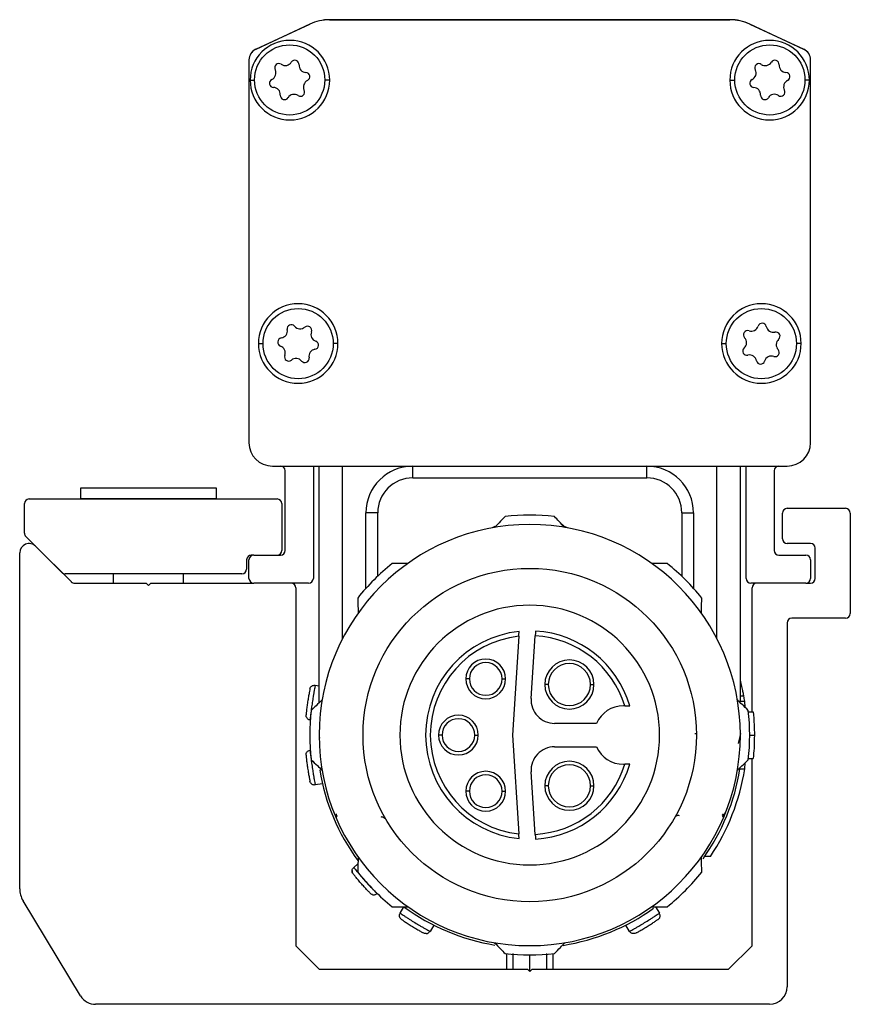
# Model space of a CAD drawing. Header units: millimetres. Extents: x -741 to 2398, y 394 to 730.
# Tile 8 of 10: x 1169 to 1205, y 539 to 581. Entities that reach past the tile are written whole.
import ezdxf

# ---------------------------------------------------------------- set-up
doc = ezdxf.new("R2010")
doc.units = ezdxf.units.MM

# ---------------------------------------------------------------- blocks, each defined once
blk = doc.blocks.new('Drawing View5')
at = {"color": 7, "linetype": 'Continuous', "lineweight": 25}
for p, q in [((-4.993, 36.137), (-2.684, 37.214)), ((-2.683, 37.212), (-4.992, 36.134)), ((-1.839, 37.401), (15.274, 37.401)), ((15.275, 37.399), (-1.837, 37.399)), ((18.431, 36.134), (16.121, 37.212)), ((16.122, 37.214), (18.43, 36.137)), ((-5.281, 35.681), (-5.281, 19.319)), ((18.719, 19.319), (18.719, 35.681)), ((-5.231, 34.819), (-5.042, 34.819)), ((-1.831, 34.819), (-2.043, 34.819)), ((15.269, 34.819), (15.481, 34.819)), ((18.669, 34.819), (18.481, 34.819)), ((-4.881, 23.559), (-4.681, 23.559)), ((-1.481, 23.559), (-1.681, 23.559)), ((14.919, 23.559), (15.119, 23.559)), ((18.319, 23.559), (18.119, 23.559)), ((-4.281, 18.319), (17.719, 18.319)), ((-3.731, 14.715), (-3.731, 18.119)), ((-2.531, 18.319), (-2.531, 13.515)), ((-2.281, 8.203), (-2.281, 18.319)), ((-1.281, 10.946), (-1.281, 18.319)), ((1.719, 17.819), (1.719, 18.319)), ((11.719, 17.819), (11.719, 18.319)), ((14.719, 10.946), (14.719, 18.319)), ((15.719, 8.273), (15.719, 18.319)), ((15.969, 13.515), (15.969, 18.319)), ((17.169, 18.119), (17.169, 14.715)), ((1.719, 17.819), (11.719, 17.819)), ((-12.486, 17.376), (-12.486, 16.921)), ((-12.486, 17.376), (-12.486, 16.921)), ((-6.676, 17.376), (-12.486, 17.376)), ((-6.676, 17.376), (-12.486, 17.376)), ((-6.676, 16.921), (-6.676, 17.376)), ((-6.676, 16.921), (-6.676, 17.376)), ((-14.681, 16.915), (-4.081, 16.915)), ((-14.681, 16.915), (-4.081, 16.915)), ((-12.486, 16.921), (-12.48, 16.915)), ((-12.486, 16.921), (-12.48, 16.915)), ((-6.676, 16.921), (-12.486, 16.921)), ((-6.676, 16.921), (-12.486, 16.921)), ((-6.682, 16.915), (-6.676, 16.921)), ((-6.682, 16.915), (-6.676, 16.921)), ((-14.881, 15.455), (-14.881, 16.715)), ((-14.881, 15.455), (-14.881, 16.715)), ((-3.881, 16.715), (-3.881, 14.715)), ((-3.881, 16.715), (-3.881, 14.715)), ((17.72, 16.515), (20.219, 16.515)), ((17.72, 16.515), (20.219, 16.515)), ((-0.281, 13.096), (-0.281, 16.319)), ((0.219, 16.319), (-0.281, 16.319)), ((0.219, 13.613), (0.219, 16.319)), ((13.219, 16.319), (13.719, 16.319)), ((13.219, 16.319), (13.219, 13.613)), ((13.719, 16.319), (13.719, 13.096)), ((17.52, 15.215), (17.52, 16.315)), ((17.52, 15.215), (17.52, 16.315)), ((20.419, 16.315), (20.419, 12.015)), ((20.419, 16.315), (20.419, 12.015)), ((5.226, 15.735), (5.111, 15.678)), ((8.328, 15.678), (8.108, 15.782)), ((-13.276, 13.773), (-14.822, 15.313)), ((-13.276, 13.773), (-14.822, 15.313)), ((-14.399, 14.891), (-12.874, 13.373)), ((-14.399, 14.891), (-12.874, 13.373)), ((18.719, 15.015), (17.72, 15.015)), ((18.719, 15.015), (17.72, 15.015)), ((18.919, 13.515), (18.919, 14.815)), ((18.919, 13.515), (18.919, 14.815)), ((-15.081, 0.257), (-15.081, 14.608)), ((-15.081, 0.257), (-15.081, 14.608)), ((-5.381, 14.316), (-5.384, 13.913)), ((-5.381, 14.316), (-5.384, 13.913)), ((-5.281, 13.515), (-5.281, 14.315)), ((-5.081, 14.515), (-5.181, 14.515)), ((-5.081, 14.515), (-5.181, 14.515)), ((-5.081, 14.515), (-3.931, 14.515)), ((17.369, 14.515), (18.519, 14.515)), ((18.719, 14.315), (18.719, 13.515)), ((-5.584, 13.715), (-13.135, 13.715)), ((-5.584, 13.715), (-13.135, 13.715)), ((-11.081, 13.715), (-11.081, 13.315)), ((-11.081, 13.715), (-11.081, 13.315)), ((-8.081, 13.315), (-8.081, 13.715)), ((-8.081, 13.315), (-8.081, 13.715)), ((-12.733, 13.315), (-9.681, 13.315)), ((-12.733, 13.315), (-9.681, 13.315)), ((-9.681, 13.315), (-9.581, 13.215)), ((-9.681, 13.315), (-9.581, 13.215)), ((-9.581, 13.215), (-9.481, 13.315)), ((-9.581, 13.215), (-9.481, 13.315)), ((-9.481, 13.315), (-5.081, 13.315)), ((-9.481, 13.315), (-5.081, 13.315)), ((-2.731, 13.315), (-5.081, 13.315)), ((-3.281, 13.115), (-3.281, -2.185)), ((-3.281, 13.115), (-3.281, -2.185)), ((18.519, 13.315), (16.169, 13.315)), ((16.219, 7.823), (16.219, 13.115)), ((16.219, 7.823), (16.219, 13.115)), ((18.519, 13.315), (18.719, 13.315)), ((18.519, 13.315), (18.719, 13.315)), ((20.219, 11.815), (17.919, 11.815)), ((20.219, 11.815), (17.919, 11.815)), ((17.719, 11.615), (17.719, -3.935)), ((17.719, 11.615), (17.719, -3.935)), ((6.25, 11.047), (5.975, 6.823)), ((6.778, 8.388), (6.953, 11.066)), ((-2.451, 8.952), (-2.281, 8.926)), ((4.137, 9.223), (3.987, 9.223)), ((5.537, 9.223), (5.687, 9.223)), ((7.512, 8.982), (7.362, 8.982)), ((9.312, 8.982), (9.462, 8.982)), ((15.869, 8.487), (15.719, 8.487)), ((10.781, 8.073), (10.719, 8.073)), ((15.646, 8.273), (15.905, 8.273)), ((15.926, 8.006), (15.905, 8.273)), ((16.066, 7.823), (16.267, 7.823)), ((-2.67, 7.491), (-2.673, 7.468)), ((-2.659, 7.466), (-2.673, 7.468)), ((9.574, 7.323), (7.776, 7.323)), ((-2.281, 6.885), (-2.28, 6.884)), ((-2.264, 6.756), (-2.264, 6.755)), ((-2.247, 6.692), (-2.264, 6.755)), ((1.177, 6.885), (1.19, 6.885)), ((1.181, 6.756), (1.195, 6.756)), ((2.969, 6.823), (2.819, 6.823)), ((4.369, 6.823), (4.519, 6.823)), ((5.975, 6.823), (6.25, 2.599)), ((12.245, 6.885), (12.258, 6.885)), ((12.247, 6.756), (12.261, 6.756)), ((13.774, 6.885), (13.866, 6.885)), ((15.702, 6.755), (15.625, 6.468)), ((15.719, 6.884), (15.702, 6.755)), ((15.702, 6.755), (15.702, 6.756)), ((16.119, 6.823), (16.319, 6.823)), ((7.776, 6.323), (9.574, 6.323)), ((-2.673, 6.177), (-2.659, 6.179)), ((10.719, 5.573), (10.781, 5.573)), ((15.905, 5.373), (15.926, 5.639)), ((16.066, 5.823), (16.267, 5.823)), ((16.219, -2.185), (16.219, 5.823)), ((16.219, -2.185), (16.219, 5.823)), ((6.953, 2.579), (6.778, 5.258)), ((15.646, 5.373), (15.905, 5.373)), ((-2.455, 4.717), (-2.451, 4.694)), ((-2.139, 4.74), (-2.451, 4.694)), ((7.512, 4.656), (7.362, 4.656)), ((9.312, 4.656), (9.462, 4.656)), ((4.137, 4.423), (3.987, 4.423)), ((5.537, 4.423), (5.687, 4.423)), ((-1.541, 3.334), (-1.541, 3.453)), ((13.009, 3.38), (13.022, 3.399)), ((14.969, 3.416), (14.969, 3.337)), ((14.978, 3.332), (15.117, 3.586)), ((14.978, 3.332), (14.978, 3.462)), ((14.97, 3.331), (14.969, 3.337)), ((-0.805, 1.165), (-0.624, 1.326)), ((14.44, 1.638), (14.198, 1.638)), ((0.173, 0.059), (0.189, 0.042)), ((-12.476, -4.324), (-14.936, -0.261)), ((-12.476, -4.324), (-14.936, -0.261)), ((1.177, -0.786), (1.341, -0.518)), ((12.097, -0.518), (12.262, -0.786)), ((12.243, -0.799), (12.262, -0.786)), ((1.156, -0.944), (1.168, -0.98)), ((2.435, -1.559), (2.456, -1.57)), ((2.62, -1.302), (2.456, -1.57)), ((10.983, -1.57), (10.818, -1.302)), ((-3.281, -2.185), (-2.281, -3.185)), ((-3.281, -2.185), (-2.281, -3.185)), ((5.719, -2.518), (5.719, -3.185)), ((6.007, -3.185), (6.007, -2.518)), ((7.432, -2.518), (7.431, -3.185)), ((7.719, -3.185), (7.719, -2.518)), ((15.219, -3.185), (16.219, -2.185)), ((15.219, -3.185), (16.219, -2.185)), ((6.719, -3.285), (6.719, -2.577)), ((-2.281, -3.185), (6.619, -3.185)), ((-2.281, -3.185), (6.619, -3.185)), ((6.619, -3.185), (6.719, -3.285)), ((6.619, -3.185), (6.719, -3.285)), ((6.719, -3.285), (6.819, -3.185)), ((6.719, -3.285), (6.819, -3.185)), ((6.819, -3.185), (15.219, -3.185)), ((6.819, -3.185), (15.219, -3.185)), ((16.969, -4.685), (-11.835, -4.685)), ((16.969, -4.685), (-11.835, -4.685))]:
    blk.add_line(p, q, dxfattribs=at)
for centre, radius in [((-3.543, 34.826), 1.5), ((16.981, 34.826), 1.5), ((-3.181, 23.555), 1.5), ((16.619, 23.555), 1.5), ((6.719, 6.823), 7.125)]:
    blk.add_circle(centre, radius, dxfattribs=at)
for centre, radius, start, end in [((-1.837, 35.401), 2, 90.0475, 115.0291), ((-1.837, 35.399), 2, 90, 115.0169), ((15.276, 35.401), 2, 64.9745, 90.0475), ((15.275, 35.399), 2, 64.9831, 90), ((-3.531, 34.819), 1.7, 0, 180), ((16.969, 34.819), 1.7, 0, 180), ((-4.781, 35.684), 0.5, 115.0691, 180.0754), ((-4.781, 35.681), 0.5, 115.0169, 180), ((18.219, 35.684), 0.5, 359.9383, 65.063), ((18.219, 35.681), 0.5, 0, 64.9831), ((-4.004, 35.347), 0.179, 55.7718, 207.2906), ((-3.731, 35.748), 0.306, 235.7718, 327.2906), ((-3.322, 35.486), 0.179, 355.7718, 147.2906), ((-2.838, 35.45), 0.306, 175.7718, 267.2906), ((16.516, 35.344), 0.179, 56.1255, 207.6442), ((16.787, 35.747), 0.306, 236.1255, 327.6442), ((17.197, 35.487), 0.179, 356.1255, 147.6442), ((17.682, 35.454), 0.306, 176.1255, 267.6442), ((-4.435, 35.124), 0.306, 295.7718, 27.2906), ((-2.861, 34.965), 0.179, 295.7718, 87.2906), ((16.086, 35.118), 0.306, 296.1255, 27.6442), ((17.662, 34.969), 0.179, 296.1255, 87.6442), ((-3.531, 34.819), 1.7, 180, 0), ((-4.224, 34.687), 0.179, 115.7718, 267.2906), ((-2.65, 34.528), 0.306, 115.7718, 207.2906), ((16.969, 34.819), 1.7, 180, 0), ((16.3, 34.682), 0.179, 116.1255, 267.6442), ((17.875, 34.533), 0.306, 116.1255, 207.6442), ((-4.247, 34.202), 0.306, 355.7718, 87.2906), ((-3.763, 34.166), 0.179, 175.7718, 327.2906), ((-3.354, 33.903), 0.306, 55.7718, 147.2906), ((-3.081, 34.305), 0.179, 235.7718, 27.2906), ((16.28, 34.197), 0.306, 356.1255, 87.6442), ((16.765, 34.164), 0.179, 176.1255, 327.6442), ((17.175, 33.905), 0.306, 56.1255, 147.6442), ((17.445, 34.308), 0.179, 236.1255, 27.6442), ((-3.181, 23.559), 1.7, 0, 180), ((16.619, 23.559), 1.7, 0, 180), ((16.653, 24.25), 0.179, 11.4827, 163.0014), ((-3.948, 24.1), 0.306, 278.8487, 10.3674), ((-3.471, 24.187), 0.179, 38.8487, 190.3674), ((-3.092, 24.492), 0.306, 218.8487, 310.3674), ((-2.778, 24.122), 0.179, 338.8487, 130.3674), ((-2.325, 23.947), 0.306, 158.8487, 250.3674), ((16.034, 23.931), 0.179, 71.4827, 223.0014), ((16.188, 24.391), 0.306, 251.4827, 343.0014), ((17.128, 24.346), 0.306, 191.4827, 283.0014), ((17.238, 23.873), 0.179, 311.4827, 103.0014), ((-3.873, 23.62), 0.179, 98.8487, 250.3674), ((-2.488, 23.489), 0.179, 278.8487, 70.3674), ((15.679, 23.6), 0.306, 311.4827, 43.0014), ((17.559, 23.509), 0.306, 131.4827, 223.0014), ((-3.181, 23.559), 1.7, 180, 0), ((-4.037, 23.163), 0.306, 338.8487, 70.3674), ((-2.414, 23.009), 0.306, 98.8487, 190.3674), ((16.619, 23.559), 1.7, 180, 0), ((16.001, 23.236), 0.179, 131.4827, 283.0014), ((17.204, 23.178), 0.179, 251.4827, 43.0014), ((-3.584, 22.987), 0.179, 158.8487, 310.3674), ((-3.269, 22.618), 0.306, 38.8487, 130.3674), ((-2.891, 22.922), 0.179, 218.8487, 10.3674), ((16.11, 22.763), 0.306, 11.4827, 103.0014), ((16.586, 22.86), 0.179, 191.4827, 343.0014), ((17.05, 22.718), 0.306, 71.4827, 163.0014), ((-4.281, 19.319), 1, 180, 270), ((17.719, 19.319), 1, 270, 0), ((-3.931, 18.119), 0.2, 0, 90), ((1.719, 16.319), 2, 90, 180), ((11.719, 16.319), 2, 0, 90), ((17.369, 18.119), 0.2, 90, 180), ((1.719, 16.319), 1.5, 90, 180), ((11.719, 16.319), 1.5, 0, 90), ((-14.681, 16.715), 0.2, 90, 180), ((-14.681, 16.715), 0.2, 90, 180), ((-4.081, 16.715), 0.2, 0, 90), ((-4.081, 16.715), 0.2, 0, 90), ((17.72, 16.315), 0.2, 90, 180), ((17.72, 16.315), 0.2, 90, 180), ((20.219, 16.315), 0.2, 0, 90), ((20.219, 16.315), 0.2, 0, 90), ((6.719, 6.823), 9.4, 83.5425, 96.4574), ((6.719, 6.823), 9, 360, 180), ((-14.681, 15.455), 0.2, 180, 225.1103), ((-14.681, 15.455), 0.2, 180, 225.1103), ((17.72, 15.215), 0.2, 180, 270), ((17.72, 15.215), 0.2, 180, 270), ((-14.681, 14.608), 0.4, 45.1103, 180), ((-14.681, 14.608), 0.4, 45.1103, 180), ((18.719, 14.815), 0.2, 0, 90), ((18.719, 14.815), 0.2, 0, 90), ((-5.181, 14.315), 0.2, 90, 179.6282), ((-5.181, 14.315), 0.2, 90, 179.6282), ((-5.081, 14.315), 0.2, 90, 180), ((-4.081, 14.715), 0.2, 270, 0), ((-4.081, 14.715), 0.2, 270, 0), ((-3.931, 14.715), 0.2, 270, 0), ((17.369, 14.715), 0.2, 180, 270), ((18.519, 14.315), 0.2, 0, 90), ((-5.584, 13.915), 0.2, 270, 359.6282), ((-5.584, 13.915), 0.2, 270, 359.6282), ((6.719, 6.823), 9.4, 128.7042, 141.4574), ((6.719, 6.823), 9.4, 38.5426, 51.2957), ((-13.135, 13.915), 0.2, 225.1103, 270), ((-13.135, 13.915), 0.2, 225.1103, 270), ((-5.081, 13.515), 0.2, 180, 270), ((-2.731, 13.515), 0.2, 270, 0), ((16.169, 13.515), 0.2, 180, 270), ((18.519, 13.515), 0.2, 270, 0), ((18.719, 13.515), 0.2, 270, 0), ((18.719, 13.515), 0.2, 270, 0), ((-12.733, 13.515), 0.2, 225.1103, 270), ((-12.733, 13.515), 0.2, 225.1103, 270), ((-3.481, 13.115), 0.2, 0, 90), ((-3.481, 13.115), 0.2, 0, 90), ((16.419, 13.115), 0.2, 90, 180), ((16.419, 13.115), 0.2, 90, 180), ((6.719, 6.823), 5.55, 0, 180), ((17.919, 11.615), 0.2, 90, 180), ((17.919, 11.615), 0.2, 90, 180), ((20.219, 12.015), 0.2, 270, 0), ((20.219, 12.015), 0.2, 270, 0), ((6.719, 6.823), 4.45, 95.8809, 264.1191), ((6.719, 6.823), 4.25, 96.3377, 263.6623), ((6.719, 6.823), 4.25, 17.1046, 86.8491), ((6.719, 6.823), 4.45, 16.3139, 86.8232), ((4.837, 9.223), 0.85, 0, 180), ((4.837, 9.223), 0.7, 360, 180), ((8.412, 8.982), 1.05, 0, 180), ((8.412, 8.982), 0.9, 360, 180), ((4.837, 9.223), 0.85, 180, 0), ((4.837, 9.223), 0.7, 180, 360), ((8.412, 8.982), 1.05, 180, 0), ((8.412, 8.982), 0.9, 180, 360), ((6.719, 6.823), 9.3, 8.9698, 10.3111), ((7.776, 8.323), 1, 176.2717, 270), ((10.719, 6.823), 1.25, 90, 156.4218), ((6.719, 6.823), 9.4, 173.5426, 186.4574), ((3.669, 6.823), 0.85, 0, 180), ((6.719, 6.823), 9.4, 353.5426, 6.4574), ((3.669, 6.823), 0.7, 360, 180), ((6.719, 6.823), 9, 180, 360), ((6.719, 6.823), 5.55, 180, 0), ((3.669, 6.823), 0.85, 180, 0), ((3.669, 6.823), 0.7, 180, 360), ((7.776, 5.323), 1, 90, 183.7283), ((10.719, 6.823), 1.25, 203.5782, 270), ((6.719, 6.823), 4.25, 273.1509, 342.8954), ((6.719, 6.823), 4.45, 273.1768, 343.6861), ((8.412, 4.656), 1.05, 0, 180), ((8.412, 4.656), 0.9, 360, 180), ((6.719, 6.823), 9.1, 189.4186, 216.0908), ((4.837, 4.423), 0.85, 0, 180), ((4.837, 4.423), 0.7, 360, 180), ((6.719, 6.823), 9.1, 324.5092, 350.8314), ((6.719, 6.823), 9.3, 326.1197, 351.0302), ((8.412, 4.656), 1.05, 180, 0), ((8.412, 4.656), 0.9, 180, 360), ((4.837, 4.423), 0.85, 180, 0), ((4.837, 4.423), 0.7, 180, 360), ((6.719, 6.823), 9.4, 218.5426, 231.2957), ((6.719, 6.823), 9.4, 308.7042, 321.4574), ((-14.081, 0.257), 1, 180, 211.1918), ((-14.081, 0.257), 1, 180, 211.1918), ((6.719, 6.823), 9.1, 233.7725, 260.5836), ((6.719, 6.823), 9.1, 278.9888, 305.5595), ((6.719, 6.823), 9.4, 263.5426, 276.4574), ((16.969, -3.935), 0.75, 270, 0), ((16.969, -3.935), 0.75, 270, 0), ((-11.835, -3.935), 0.75, 211.1918, 270), ((-11.835, -3.935), 0.75, 211.1918, 270)]:
    blk.add_arc(centre, radius, start, end, dxfattribs=at)
for points, knots in [([(5.662, 16.163), (5.579, 16.076), (5.432, 15.921), (5.284, 15.765), (5.219, 15.697)], [0, 0, 0, 0, 0.566189, 1, 1, 1, 1]), ([(8.219, 15.697), (8.137, 15.784), (7.988, 15.94), (7.842, 16.094), (7.776, 16.163)], [0, 0, 0, 0, 0.553792, 1, 1, 1, 1]), ([(1.505, 14.158), (1.382, 14.158), (1.159, 14.158), (0.939, 14.158), (0.841, 14.158)], [0, 0, 0, 0, 0.553742, 1, 1, 1, 1]), ([(12.597, 14.158), (12.473, 14.158), (12.253, 14.158), (12.03, 14.158), (11.933, 14.158)], [0, 0, 0, 0, 0.566235, 1, 1, 1, 1]), ([(-0.633, 12.68), (-0.63, 12.559), (-0.624, 12.347), (-0.619, 12.131), (-0.616, 12.037)], [0, 0, 0, 0, 0.566189, 1, 1, 1, 1]), ([(14.055, 12.037), (14.058, 12.156), (14.063, 12.372), (14.069, 12.585), (14.071, 12.68)], [0, 0, 0, 0, 0.553792, 1, 1, 1, 1]), ([(6.25, 11.047), (6.251, 11.062), (6.253, 11.092), (6.256, 11.143), (6.259, 11.185), (6.261, 11.217), (6.263, 11.242), (6.263, 11.247), (6.263, 11.249)], [0, 0, 0, 0, 0.149208, 0.283246, 0.504931, 0.633064, 0.758406, 1, 1, 1, 1]), ([(6.966, 11.266), (6.965, 11.263), (6.965, 11.257), (6.962, 11.211), (6.958, 11.145), (6.954, 11.092), (6.953, 11.066)], [0, 0, 0, 0, 0.25, 0.5, 0.75, 1, 1, 1, 1]), ([(-2.451, 8.952), (-2.452, 8.944), (-2.455, 8.931), (-2.471, 8.845), (-2.49, 8.741), (-2.514, 8.608), (-2.543, 8.433), (-2.578, 8.213), (-2.609, 7.993), (-2.632, 7.816), (-2.649, 7.681), (-2.661, 7.578), (-2.669, 7.506), (-2.67, 7.496), (-2.67, 7.491)], [0, 0, 0, 0, 0.114376, 0.185312, 0.265264, 0.345243, 0.416172, 0.53043, 0.644936, 0.715966, 0.796027, 0.876291, 0.947419, 1, 1, 1, 1]), ([(15.869, 8.487), (15.867, 8.497), (15.864, 8.518), (15.834, 8.673), (15.793, 8.861), (15.753, 9.032), (15.73, 9.123), (15.719, 9.165)], [0, 0, 0, 0, 0.247609, 0.494255, 0.744335, 0.880708, 1, 1, 1, 1]), ([(-2.676, 8.795), (-2.678, 8.786), (-2.681, 8.77), (-2.707, 8.641), (-2.741, 8.459), (-2.776, 8.242), (-2.806, 8.024), (-2.827, 7.84), (-2.84, 7.709), (-2.841, 7.692), (-2.842, 7.684)], [0, 0, 0, 0, 0.1241105, 0.2487374, 0.374114, 0.5000014, 0.6258894, 0.7512656, 0.8758944, 1, 1, 1, 1]), ([(-2.155, 8.323), (-2.242, 8.24), (-2.398, 8.092), (-2.552, 7.945), (-2.621, 7.88)], [0, 0, 0, 0, 0.553792, 1, 1, 1, 1]), ([(10.781, 8.073), (10.798, 8.073), (10.829, 8.073), (10.881, 8.073), (10.936, 8.073), (10.981, 8.073), (10.987, 8.073), (10.99, 8.073)], [0, 0, 0, 0, 0.153246, 0.290631, 0.516934, 0.764383, 1, 1, 1, 1]), ([(16.06, 7.88), (15.972, 7.963), (15.818, 8.109), (15.661, 8.258), (15.593, 8.323)], [0, 0, 0, 0, 0.566189, 1, 1, 1, 1]), ([(-2.823, 7.586), (-2.827, 7.594), (-2.844, 7.623), (-2.843, 7.658), (-2.842, 7.684)], [0, 0, 0, 0, 0.252384, 1, 1, 1, 1]), ([(-2.826, 7.586), (-2.817, 7.569), (-2.799, 7.536), (-2.757, 7.502), (-2.709, 7.482), (-2.675, 7.481), (-2.658, 7.481)], [0, 0, 0, 0, 0.25164, 0.507234, 0.758849, 1, 1, 1, 1]), ([(16.267, 7.823), (16.284, 7.636), (16.314, 7.303), (16.317, 6.969), (16.319, 6.823)], [0, 0, 0, 0, 0.5599883, 1, 1, 1, 1]), ([(16.319, 6.823), (16.316, 6.636), (16.312, 6.302), (16.281, 5.969), (16.267, 5.823)], [0, 0, 0, 0, 0.559989, 1, 1, 1, 1]), ([(-2.842, 5.962), (-2.841, 5.953), (-2.84, 5.936), (-2.827, 5.806), (-2.806, 5.621), (-2.776, 5.404), (-2.741, 5.187), (-2.707, 5.004), (-2.681, 4.876), (-2.678, 4.859), (-2.676, 4.851)], [0, 0, 0, 0, 0.124111, 0.248737, 0.374114, 0.500001, 0.625889, 0.751266, 0.875894, 1, 1, 1, 1]), ([(-2.673, 6.177), (-2.672, 6.169), (-2.671, 6.156), (-2.661, 6.069), (-2.649, 5.964), (-2.632, 5.83), (-2.609, 5.654), (-2.579, 5.434), (-2.543, 5.214), (-2.514, 5.039), (-2.49, 4.905), (-2.472, 4.802), (-2.458, 4.732), (-2.456, 4.721), (-2.455, 4.717)], [0, 0, 0, 0, 0.114376, 0.185312, 0.265264, 0.345243, 0.416172, 0.53043, 0.644936, 0.715966, 0.796027, 0.876291, 0.947419, 1, 1, 1, 1]), ([(-2.621, 5.766), (-2.534, 5.683), (-2.379, 5.536), (-2.223, 5.387), (-2.155, 5.323)], [0, 0, 0, 0, 0.5661892, 1, 1, 1, 1]), ([(10.99, 5.573), (10.987, 5.573), (10.981, 5.573), (10.936, 5.573), (10.882, 5.572), (10.829, 5.573), (10.798, 5.573), (10.781, 5.573)], [0, 0, 0, 0, 0.234483, 0.480542, 0.707812, 0.845903, 1, 1, 1, 1]), ([(15.593, 5.323), (15.68, 5.405), (15.836, 5.554), (15.991, 5.7), (16.06, 5.766)], [0, 0, 0, 0, 0.553792, 1, 1, 1, 1]), ([(-2.629, 4.763), (-2.636, 4.769), (-2.66, 4.792), (-2.669, 4.826), (-2.676, 4.851)], [0, 0, 0, 0, 0.252385, 1, 1, 1, 1]), ([(-2.632, 4.761), (-2.619, 4.748), (-2.592, 4.722), (-2.542, 4.702), (-2.489, 4.696), (-2.457, 4.706), (-2.441, 4.711)], [0, 0, 0, 0, 0.25164, 0.507234, 0.758849, 1, 1, 1, 1]), ([(-1.495, 3.354), (-1.499, 3.356), (-1.506, 3.358), (-1.517, 3.363), (-1.524, 3.367), (-1.526, 3.369), (-1.528, 3.37), (-1.529, 3.371), (-1.53, 3.371), (-1.531, 3.372), (-1.532, 3.373), (-1.533, 3.374), (-1.535, 3.375), (-1.536, 3.376), (-1.537, 3.377), (-1.537, 3.377), (-1.537, 3.377), (-1.537, 3.377), (-1.539, 3.379), (-1.544, 3.383), (-1.552, 3.387), (-1.554, 3.387), (-1.555, 3.387)], [0, 0, 0, 0, 0.2866684, 0.4107443, 0.4470292, 0.458854, 0.4672022, 0.4703144, 0.4729794, 0.475544, 0.4783916, 0.4859443, 0.4968347, 0.5298456, 0.5350668, 0.5377696, 0.5381117, 0.5382832, 0.5383472, 0.6525346, 0.8722308, 1, 1, 1, 1]), ([(12.992, 3.376), (13.009, 3.384), (13.043, 3.401), (13.088, 3.391), (13.11, 3.385)], [0, 0, 0, 0, 0.510251, 1, 1, 1, 1]), ([(14.969, 3.416), (14.968, 3.414), (14.966, 3.408), (14.963, 3.4), (14.96, 3.392), (14.956, 3.386), (14.955, 3.382), (14.954, 3.381)], [0, 0, 0, 0, 0.222467, 0.436408, 0.652949, 0.882839, 1, 1, 1, 1]), ([(14.961, 3.4), (14.962, 3.402), (14.963, 3.404), (14.964, 3.41), (14.966, 3.419), (14.967, 3.423), (14.967, 3.426)], [0, 0, 0, 0, 0.070853, 0.152897, 0.362347, 1, 1, 1, 1]), ([(-1.541, 3.334), (-1.539, 3.332), (-1.534, 3.328), (-1.533, 3.33), (-1.532, 3.33)], [0, 0, 0, 0, 0.499272, 1, 1, 1, 1]), ([(0.519, 3.252), (0.516, 3.256), (0.503, 3.275), (0.469, 3.298), (0.421, 3.319), (0.386, 3.321), (0.368, 3.323)], [0, 0, 0, 0, 0.0932374, 0.3954916, 0.6977458, 1, 1, 1, 1]), ([(14.97, 3.331), (14.971, 3.33), (14.972, 3.328), (14.976, 3.331), (14.978, 3.332)], [0, 0, 0, 0, 0.5006004, 1, 1, 1, 1]), ([(6.263, 2.396), (6.263, 2.399), (6.263, 2.405), (6.26, 2.449), (6.256, 2.502), (6.253, 2.553), (6.251, 2.583), (6.25, 2.599)], [0, 0, 0, 0, 0.2407541, 0.4920093, 0.7149328, 0.8498108, 1, 1, 1, 1]), ([(6.953, 2.579), (6.954, 2.553), (6.958, 2.501), (6.962, 2.435), (6.965, 2.389), (6.965, 2.383), (6.966, 2.38)], [0, 0, 0, 0, 0.25, 0.5, 0.75, 1, 1, 1, 1]), ([(-0.616, 1.608), (-0.62, 1.489), (-0.625, 1.273), (-0.631, 1.061), (-0.633, 0.966)], [0, 0, 0, 0, 0.553792, 1, 1, 1, 1]), ([(14.071, 0.966), (14.068, 1.086), (14.063, 1.299), (14.057, 1.515), (14.055, 1.608)], [0, 0, 0, 0, 0.566189, 1, 1, 1, 1]), ([(-0.872, 1.033), (-0.873, 1.029), (-0.877, 1.012), (-0.872, 0.994), (-0.869, 0.981)], [0, 0, 0, 0, 0.239122, 1, 1, 1, 1]), ([(-0.087, 0.052), (-0.092, 0.057), (-0.102, 0.068), (-0.192, 0.159), (-0.318, 0.292), (-0.466, 0.455), (-0.611, 0.623), (-0.731, 0.768), (-0.814, 0.872), (-0.825, 0.885), (-0.83, 0.892)], [0, 0, 0, 0, 0.1205057, 0.2440238, 0.3699657, 0.4955626, 0.6231292, 0.7497609, 0.8759992, 1, 1, 1, 1]), ([(-0.805, 1.165), (-0.8, 1.159), (-0.792, 1.148), (-0.736, 1.08), (-0.669, 0.999), (-0.582, 0.896), (-0.467, 0.761), (-0.321, 0.593), (-0.173, 0.428), (-0.052, 0.297), (0.04, 0.198), (0.112, 0.122), (0.162, 0.07), (0.169, 0.062), (0.173, 0.059)], [0, 0, 0, 0, 0.116015, 0.186534, 0.265238, 0.345179, 0.416091, 0.530377, 0.644676, 0.715744, 0.79594, 0.875424, 0.946299, 1, 1, 1, 1]), ([(0.002, 0.004), (-0.007, 0.006), (-0.041, 0.012), (-0.067, 0.035), (-0.087, 0.052)], [0, 0, 0, 0, 0.264877, 1, 1, 1, 1]), ([(0, 0), (0.018, -0.004), (0.055, -0.011), (0.108, -0.001), (0.155, 0.023), (0.177, 0.049), (0.188, 0.061)], [0, 0, 0, 0, 0.25176, 0.507403, 0.758976, 1, 1, 1, 1]), ([(0.841, -0.513), (0.966, -0.513), (1.185, -0.513), (1.408, -0.513), (1.505, -0.513)], [0, 0, 0, 0, 0.566235, 1, 1, 1, 1]), ([(1.177, -0.786), (1.183, -0.791), (1.194, -0.799), (1.267, -0.847), (1.355, -0.905), (1.468, -0.979), (1.618, -1.074), (1.806, -1.192), (1.997, -1.307), (2.151, -1.397), (2.268, -1.465), (2.359, -1.517), (2.422, -1.552), (2.431, -1.557), (2.435, -1.559)], [0, 0, 0, 0, 0.1143757, 0.1853125, 0.2652642, 0.3452427, 0.4161718, 0.5304296, 0.6449363, 0.7159656, 0.7960273, 0.8762909, 0.9474194, 1, 1, 1, 1]), ([(10.983, -1.57), (10.99, -1.566), (11.002, -1.56), (11.078, -1.517), (11.17, -1.465), (11.287, -1.398), (11.44, -1.307), (11.63, -1.193), (11.819, -1.075), (11.969, -0.98), (12.083, -0.905), (12.17, -0.848), (12.23, -0.808), (12.239, -0.802), (12.243, -0.799)], [0, 0, 0, 0, 0.114376, 0.185312, 0.265264, 0.345243, 0.416172, 0.53043, 0.644936, 0.715966, 0.796027, 0.876291, 0.947419, 1, 1, 1, 1]), ([(11.933, -0.513), (12.057, -0.513), (12.28, -0.513), (12.499, -0.513), (12.597, -0.513)], [0, 0, 0, 0, 0.553742, 1, 1, 1, 1]), ([(12.27, -0.98), (12.277, -0.962), (12.291, -0.928), (12.29, -0.873), (12.274, -0.823), (12.253, -0.797), (12.243, -0.784)], [0, 0, 0, 0, 0.25164, 0.507234, 0.758849, 1, 1, 1, 1]), ([(1.233, -1.055), (1.24, -1.06), (1.254, -1.07), (1.362, -1.144), (1.517, -1.246), (1.703, -1.363), (1.892, -1.476), (2.053, -1.567), (2.168, -1.63), (2.183, -1.638), (2.191, -1.642)], [0, 0, 0, 0, 0.1241105, 0.2487374, 0.374114, 0.5000014, 0.6258894, 0.7512656, 0.8758944, 1, 1, 1, 1]), ([(11.248, -1.642), (11.255, -1.638), (11.27, -1.63), (11.385, -1.567), (11.547, -1.476), (11.736, -1.363), (11.922, -1.246), (12.076, -1.144), (12.184, -1.07), (12.198, -1.06), (12.205, -1.055)], [0, 0, 0, 0, 0.124111, 0.248737, 0.374114, 0.500001, 0.625889, 0.751266, 0.875894, 1, 1, 1, 1]), ([(12.268, -0.978), (12.265, -0.986), (12.253, -1.018), (12.226, -1.039), (12.205, -1.055)], [0, 0, 0, 0, 0.252385, 1, 1, 1, 1]), ([(2.288, -1.663), (2.279, -1.664), (2.246, -1.668), (2.214, -1.653), (2.191, -1.642)], [0, 0, 0, 0, 0.252387, 1, 1, 1, 1]), ([(2.287, -1.666), (2.306, -1.664), (2.343, -1.66), (2.391, -1.635), (2.429, -1.598), (2.443, -1.567), (2.449, -1.552)], [0, 0, 0, 0, 0.25164, 0.507234, 0.758849, 1, 1, 1, 1]), ([(5.219, -2.051), (5.301, -2.138), (5.45, -2.295), (5.597, -2.449), (5.662, -2.518)], [0, 0, 0, 0, 0.553792, 1, 1, 1, 1]), ([(7.776, -2.518), (7.859, -2.43), (8.006, -2.276), (8.155, -2.119), (8.219, -2.051)], [0, 0, 0, 0, 0.566189, 1, 1, 1, 1])]:
    blk.add_open_spline(points, degree=3, knots=knots, dxfattribs=at)
for points in [[(-2.676, 8.795), (-2.668, 8.819), (-2.652, 8.867), (-2.597, 8.921), (-2.527, 8.954), (-2.476, 8.952), (-2.451, 8.952)], [(-2.842, 5.962), (-2.842, 5.987), (-2.841, 6.038), (-2.804, 6.106), (-2.746, 6.158), (-2.697, 6.171), (-2.673, 6.177)], [(-0.83, 0.892), (-0.843, 0.914), (-0.87, 0.957), (-0.876, 1.034), (-0.856, 1.109), (-0.822, 1.147), (-0.805, 1.165)], [(1.233, -1.055), (1.214, -1.038), (1.176, -1.005), (1.147, -0.933), (1.144, -0.855), (1.166, -0.809), (1.177, -0.786)], [(11.248, -1.642), (11.224, -1.652), (11.177, -1.67), (11.1, -1.663), (11.029, -1.63), (10.998, -1.59), (10.983, -1.57)]]:
    blk.add_open_spline(points, degree=3, dxfattribs=at)

msp = doc.modelspace()

# ---------------------------------------------------------------- block references
at = {"color": 7, "linetype": 'Continuous', "lineweight": 25}
msp.add_blockref('Drawing View5', (1184.581, 543.327), dxfattribs=at)

doc.saveas('drawing.dxf')
